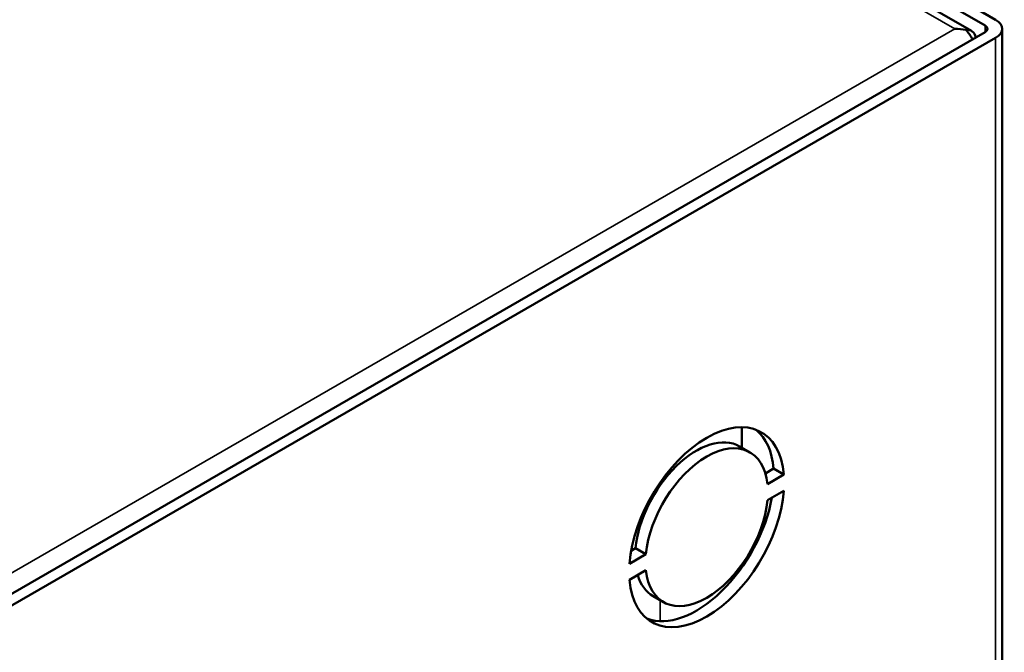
# Model space of a CAD drawing. Header units: inches. Extents: x 1 to 203, y 4 to 128.
# Tile 125 of 127: x 165.42 to 170.4, y 101.87 to 105.07. Entities that reach past the tile are written whole.
import ezdxf

# ---------------------------------------------------------------- set-up
doc = ezdxf.new("R2010")
doc.units = ezdxf.units.IN
doc.header["$LTSCALE"] = 6
doc.header["$MEASUREMENT"] = 0
doc.layers.add('Visible (ANSI)', color=7, linetype='Continuous', lineweight=50)
doc.layers.add('Visible Narrow (ANSI)', color=7, linetype='Continuous', lineweight=35)

msp = doc.modelspace()

# ---------------------------------------------------------------- linework, layer by layer
at = {"layer": 'Visible (ANSI)'}
for p, q in [((170.3081, 105.0381), (153.4979, 114.7435)), ((170.3604, 105.0683), (153.5502, 114.7737)), ((170.2388, 105.0116), (153.4989, 114.6764)), ((170.3081, 105.0059), (162.2569, 100.3576)), ((170.21, 105.0163), (170.21, 105.0162)), ((170.3936, 105.022), (170.3936, 85.719)), ((170.3604, 104.9757), (162.301, 100.3226)), ((169.0773, 102.9017), (169.0773, 103.0054)), ((169.1182, 102.8781), (169.0658, 102.9083)), ((169.1961, 102.7718), (169.2376, 102.7957)), ((169.2899, 102.7655), (169.2376, 102.7957)), ((169.2899, 102.7655), (169.2068, 102.7175)), ((169.2068, 102.6358), (169.2899, 102.6839)), ((168.5173, 102.3798), (168.5398, 102.3928)), ((168.5921, 102.3626), (168.5398, 102.3928)), ((168.5921, 102.3626), (168.5089, 102.3146)), ((169.0773, 102.2958), (169.0773, 102.3096)), ((168.5089, 102.233), (168.5921, 102.281)), ((168.6807, 102.1203), (168.6283, 102.1506))]:
    msp.add_line(p, q, dxfattribs=at)
for centre, major_axis, ratio, start_param, end_param in [((170.2802, 105.022), (0.0394, 0), 0.57735, 5.497787, 7.068583), ((170.2802, 105.022), (0.1134, 0), 0.57735, 5.497787, 7.068583), ((170.1543, 104.9294), (-0.1602, -0.0001), 0.577927, 4.357045, 4.711888), ((170.1543, 104.9294), (0.1602, -0.0001), 0.577927, 1.216455, 1.571297), ((170.1821, 104.9134), (0.0567, 0.0982), 0.57735, 5.71394, 6.713741), ((170.1821, 104.9455), (0.0567, -0.0982), 0.57735, 1.477127, 2.001352), ((168.8994, 102.4992), (0.2773, 0.4802), 0.57735, 5.588081, 8.549086), ((168.8471, 102.5294), (0.2772, 0.4802), 0.57735, 5.588081, 6.188679), ((168.8471, 102.5294), (0.2188, 0.3789), 0.57735, 0, 2.241659), ((168.8994, 102.4992), (0.2188, 0.3789), 0.57735, 5.612323, 8.524844), ((168.8994, 102.4992), (-0.2773, -0.4802), 0.57735, 5.588081, 8.549086), ((168.8471, 102.5294), (-0.2772, -0.4802), 0.57735, 0.094507, 2.130663), ((168.8994, 102.4992), (-0.2188, -0.3789), 0.57735, 5.612323, 8.524844), ((168.8471, 102.5294), (-0.2188, -0.3789), 0.57735, 5.785155, 6.283185)]:
    msp.add_ellipse(centre, major_axis=major_axis, ratio=ratio, start_param=start_param, end_param=end_param, dxfattribs=at)
at = {"layer": 'Visible Narrow (ANSI)'}
for p, q in [((170.1543, 105.022), (153.47, 114.6547)), ((170.3081, 105.0381), (170.3081, 105.0059)), ((162.1661, 100.41), (170.1543, 105.022)), ((170.3604, 85.7382), (170.3604, 104.9757)), ((168.6643, 102.7258), (168.6643, 102.7121)), ((168.6643, 102.1298), (168.6643, 102.0234))]:
    msp.add_line(p, q, dxfattribs=at)

doc.saveas('drawing.dxf')
